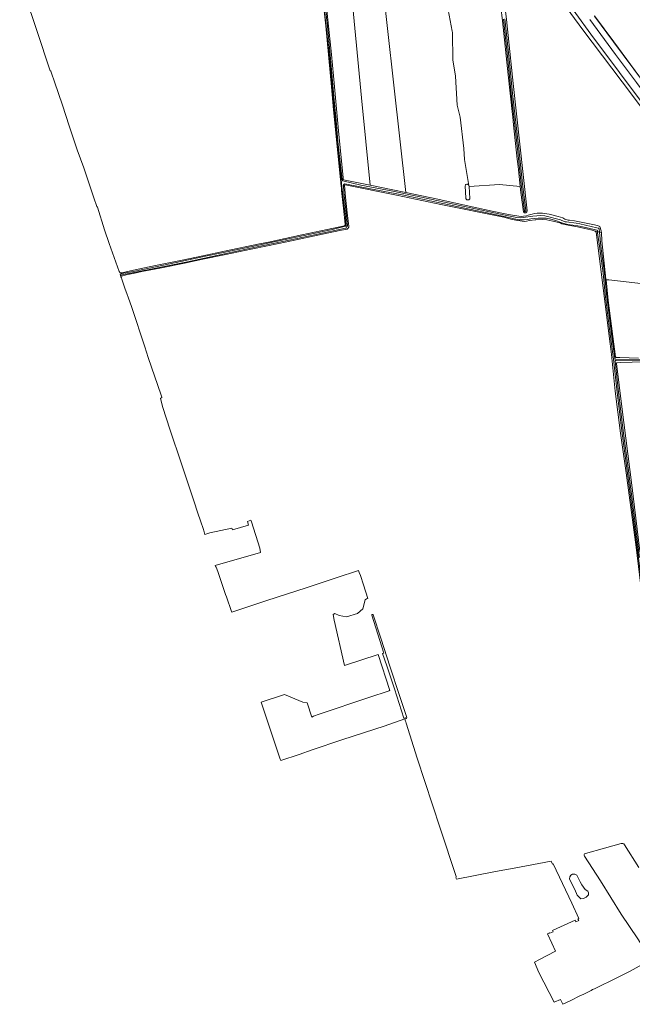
# Model space of a CAD drawing. Header units: metres. Extents: x 168032 to 180145, y 382923 to 399665.
# Tile 181 of 256: x 169827 to 170323, y 395920 to 396718. Entities that reach past the tile are written whole.
import ezdxf

# ---------------------------------------------------------------- set-up
doc = ezdxf.new("R2010")
doc.units = ezdxf.units.M
for name, color, linetype, lineweight in [('B-WE-GK-KADEMUUR-GV', 8, 'Continuous', 18), ('B-WE-GR-BOS_LOOF-GV', 8, 'Continuous', 18), ('B-WE-GR-BOUWLAND-GV', 8, 'Continuous', 18), ('B-WE-GR-GRAS-GV', 8, 'Continuous', 18), ('B-WE-GR-STRUIK-GV', 8, 'Continuous', 18), ('B-WE-GW-TALUD_KRUIN-G', 8, 'Continuous', 18), ('B-WE-OG-TERREIN_CULTUURSCHEIDING-GV', 8, 'Continuous', 18), ('B-WE-OG-WATER-GV', 8, 'Continuous', 18), ('B-WE-OG-WATER_GREPPEL-GV', 8, 'Continuous', 18), ('B-WE-OG-WATER_SLOOT-GV', 8, 'Continuous', 18), ('B-WE-VH-ONVERHARD-GV', 8, 'Continuous', 18)]:
    doc.layers.add(name, color=color, linetype=linetype, lineweight=lineweight)

msp = doc.modelspace()

# ---------------------------------------------------------------- linework, layer by layer
at = {"layer": 'B-WE-GK-KADEMUUR-GV', "flags": 128}
msp.add_lwpolyline([(170446.665, 396512.376), (170447.716, 396510.975), (170447.796, 396511.035), (170446.745, 396512.436), (170434.99, 396528.139), (170407.119, 396565.507), (170393.505, 396584.039), (170374.089, 396610.251), (170351.707, 396640.375), (170332.07, 396666.95), (170307.859, 396699.611), (170292.371, 396720.536), (170292.291, 396720.476), (170307.779, 396699.551), (170331.99, 396666.89), (170351.627, 396640.315), (170374.009, 396610.191), (170393.425, 396583.979), (170407.039, 396565.447), (170434.91, 396528.079)], close=True, dxfattribs=at)
at = {"layer": 'B-WE-GR-BOS_LOOF-GV', "flags": 128}
for points in [[(170110.648, 396583.507), (170103.652, 396654.18), (170089.106, 396803.977), (170066.655, 396807.754), (170067.378, 396801.967), (170079.124, 396689.269), (170080.733, 396672.177), (170084.962, 396627.514), (170088.657, 396589.414), (170088.799, 396588.332), (170088.825, 396588.195), (170088.927, 396587.997), (170089.092, 396587.848)], [(170406.817, 396385.345), (170435.787, 396389.201), (170499.436, 396396.975), (170466.002, 396442.865), (170457.89, 396442.804), (170457.802, 396441.641), (170456.968, 396440.925), (170456.23, 396440.681), (170450.253, 396440.563), (170426.611, 396440.431), (170387.357, 396440.46), (170331.903, 396440.424), (170313.721, 396439.827), (170310.641, 396439.737), (170310.447, 396439.694), (170310.285, 396439.579), (170310.18, 396439.41), (170310.149, 396439.25), (170314.342, 396404.18), (170322.665, 396340.537), (170328.904, 396287.221), (170369.768, 396300.614), (170421.838, 396317.68)]]:
    msp.add_lwpolyline(points, close=True, dxfattribs=at)
for points in [[(170115.001, 396797.65), (170139.497, 396577.706)], [(170568.092, 396323.616), (170561.881, 396332.182), (170515.231, 396394.706), (170495.031, 396421.78), (170437.705, 396499.958), (170381.313, 396577.76), (170322.369, 396657.333), (170282.94, 396709.385), (170260.409, 396739.939)], [(170234.692, 396561.808), (170232.742, 396577.703), (170232.209, 396582.559), (170215.291, 396584.014), (170190.68, 396582.325), (170191.33, 396572.855), (170191.197, 396572.512), (170190.992, 396572.207), (170190.727, 396571.953), (170190.413, 396571.762), (170190.065, 396571.644), (170189.7, 396571.603), (170189.335, 396571.643), (170188.987, 396571.76), (170188.672, 396571.949), (170188.406, 396572.202), (170188.2, 396572.507), (170188.065, 396572.848), (170188.007, 396573.211), (170188.006, 396573.336), (170187.514, 396582.752), (170187.556, 396583.105), (170187.675, 396583.44), (170187.867, 396583.74), (170188.12, 396583.989), (170188.422, 396584.176), (170188.759, 396584.291), (170189.112, 396584.327), (170189.465, 396584.284), (170189.799, 396584.164), (170190.098, 396583.972), (170190.347, 396583.718), (170190.533, 396583.415), (170190.622, 396583.179), (170186.934, 396604.2), (170186.538, 396613.328), (170183.495, 396638.596), (170180.981, 396648.385), (170179.791, 396671.801), (170177.409, 396684.898), (170177.153, 396706.597), (170177.145, 396707.255), (170176.96, 396708.227), (170173.705, 396725.379)], [(170221.076, 396717.682), (170226.327, 396665.921), (170231.855, 396616.691), (170237.794, 396562.877)], [(170139.497, 396577.706), (170165.488, 396572.185), (170188.246, 396566.97), (170209.332, 396562.588), (170222.605, 396559.763), (170230.948, 396558.39), (170233.03, 396558.271), (170234.756, 396558.35), (170237.213, 396558.672), (170238.617, 396559.189), (170241.721, 396560.183), (170243.67, 396560.576), (170245.874, 396560.769), (170250.167, 396560.834), (170255.65, 396559.97), (170262.927, 396558.25), (170266.613, 396557.012), (170268.359, 396555.92), (170270.892, 396555.309), (170272.055, 396555.221), (170276.054, 396554.559), (170291.007, 396551.629), (170294.618, 396550.996), (170296.583, 396550.008), (170297.784, 396546.468), (170297.813, 396546.026), (170297.86, 396545.312), (170298.313, 396538.391), (170301.603, 396507.532), (170301.68, 396506.81), (170303.842, 396506.795), (170362.532, 396500.01)]]:
    msp.add_lwpolyline(points, dxfattribs=at)
at = {"layer": 'B-WE-GR-BOS_LOOF-GV'}
msp.add_lwpolyline([(170237.794, 396562.877, -0.7056375), (170234.692, 396561.808)], format="xyb", dxfattribs=at)
at = {"layer": 'B-WE-GR-BOUWLAND-GV', "flags": 128}
for points in [[(169826.652, 396750.058), (169844.53, 396696.52), (169847.344, 396688.176), (169848.971, 396683.353), (169849.233, 396682.576), (169850.574, 396678.598), (169851.399, 396676.152), (169851.605, 396676.005), (169851.767, 396675.796), (169852.367, 396674.291), (169854.926, 396667.295), (169861.237, 396648.357), (169866.685, 396631.632), (169873.336, 396612.107), (169878.487, 396597.498), (169886.668, 396573.168), (169889.086, 396566.232), (169889.635, 396565.62), (169895.371, 396547.445), (169899.216, 396536.354), (169907.35, 396513.743), (169907.562, 396513.363), (169907.824, 396512.893), (169907.909, 396512.741), (169908.175, 396512.58), (169908.891, 396512.504), (169909.459, 396512.539), (169921.378, 396515.294), (169937.899, 396518.713), (169958.281, 396522.891), (169975.132, 396526.418), (169992.546, 396530.121), (170020.905, 396535.969), (170028.283, 396537.373), (170055.211, 396543.274), (170075.676, 396547.569), (170089.742, 396550.596), (170089.804, 396550.63), (170090.024, 396550.807), (170090.187, 396551.039), (170090.279, 396551.306), (170090.292, 396551.589), (170090.227, 396551.864), (170088.897, 396564.93), (170088.631, 396566.961), (170087.334, 396579.233), (170087.249, 396581.122), (170086.855, 396584.988), (170086.739, 396586.126), (170086.525, 396588.235), (170080.805, 396644.433), (170079.239, 396663.065), (170074.603, 396712.631), (170068.116, 396770.57)], [(170173.705, 396725.379), (170176.96, 396708.227), (170177.145, 396707.255), (170177.153, 396706.597), (170177.409, 396684.898), (170179.791, 396671.801), (170180.981, 396648.385), (170183.495, 396638.596), (170186.538, 396613.328), (170186.934, 396604.2), (170190.622, 396583.179), (170190.68, 396582.325), (170215.291, 396584.014), (170232.209, 396582.559), (170230.438, 396598.705), (170229.781, 396604.69), (170226.732, 396632.415), (170226.197, 396638.631), (170225.921, 396640.845), (170222.356, 396672.753), (170217.867, 396716.663), (170215.192, 396739.482)], [(170325.931, 396290.37), (170317.847, 396350.641), (170313.226, 396382.82), (170309.089, 396416.874), (170305.94, 396446.473), (170305.111, 396455.19), (170293.572, 396545.415), (170292.904, 396546.177), (170290.485, 396547.11), (170285.826, 396548.152), (170277.282, 396550.177), (170272.29, 396550.795), (170265.807, 396552.304), (170264.57, 396552.998), (170258.559, 396554.412), (170253.681, 396555.35), (170249.805, 396555.644), (170244.839, 396555.419), (170244.223, 396555.362), (170239.675, 396554.94), (170237.312, 396554.508), (170235.843, 396554.24), (170233.754, 396554.368), (170230.228, 396554.934), (170225.52, 396555.74), (170218.783, 396557.511), (170167.788, 396568.004), (170132.006, 396575.43), (170090.313, 396583.714), (170090.138, 396583.716), (170089.978, 396583.642), (170089.868, 396583.505), (170089.829, 396583.334), (170089.836, 396583.257), (170090.564, 396573.764), (170091.957, 396561.099), (170093.296, 396550.363), (170093.3, 396549.96), (170093.227, 396549.543), (170093.077, 396549.148), (170092.855, 396548.788), (170092.57, 396548.476), (170092.23, 396548.223), (170091.85, 396548.038), (170090.543, 396547.736), (170087.37, 396547.024), (170075.631, 396544.661), (170043.117, 396537.617), (170027.38, 396534.303), (170014.156, 396531.68), (169993.591, 396527.306), (169975.013, 396523.571), (169960.256, 396520.282), (169940.224, 396516.298), (169925.62, 396513.527), (169918.596, 396512.09), (169914.04, 396511.089), (169910.193, 396510.189), (169909.358, 396510.026), (169908.851, 396509.775), (169908.72, 396509.329), (169908.698, 396509.256), (169909.047, 396508.393), (169909.389, 396507.547), (169911.675, 396500.913), (169911.964, 396500.114), (169913.809, 396495.025), (169914.599, 396492.846), (169917.447, 396484.507), (169927.976, 396452.533), (169930.77, 396444.013), (169941.333, 396413.483), (169941.813, 396411.907), (169941.8, 396411.684), (169941.71, 396411.481), (169941.575, 396411.337), (169940.724, 396411.114), (169942.388, 396404.195), (169948.583, 396385.221), (169957.461, 396358.729), (169967.966, 396327.199), (169970.824, 396318.64), (169973.353, 396311.042), (169975.206, 396305.475), (169976.102, 396302.783), (169976.68, 396300.786), (169980.714, 396302.037), (169998.479, 396305.933), (169998.931, 396304.448), (170012.008, 396308.16), (170011.075, 396311.093), (170013.953, 396312.329), (170014.477, 396310.875), (170021.147, 396289.608), (170021.856, 396286.056), (169984.962, 396275.646), (169985.372, 396274.506), (169985.434, 396274.491), (169985.94, 396274.137), (169987.166, 396270.633), (169993.502, 396252.076), (169994.084, 396250.288), (169998.354, 396238.418), (169998.557, 396237.853), (170026.972, 396247.185), (170058.659, 396257.593), (170076.617, 396263.507), (170082.963, 396265.598), (170101.024, 396271.546), (170101.675, 396269.975), (170102.758, 396267.36), (170105.117, 396259.888), (170108.571, 396248.951), (170107.712, 396248.469), (170106.443, 396247.757), (170104.591, 396240.481), (170100.412, 396236.776), (170091.453, 396234.159), (170085.439, 396235.09), (170081.837, 396236.777), (170080.514, 396235.983), (170081.449, 396231.236), (170089.709, 396194.61), (170117.062, 396203.665), (170126.461, 396174.517), (170125.905, 396174.325), (170125.953, 396174.182), (170109.495, 396168.653), (170069.306, 396155.152), (170064.566, 396153.56), (170063.228, 396152.662), (170059.623, 396164.477), (170055.985, 396164.89), (170041.206, 396171.126), (170022.326, 396164.867), (170037.689, 396118.655), (170038.071, 396117.622), (170053.136, 396122.676), (170063.695, 396126.416), (170087.674, 396134.357), (170105.91, 396140.415), (170121.833, 396145.608), (170138.601, 396151.497), (170139.14, 396149.548), (170139.331, 396149.054), (170139.679, 396147.932), (170148.67, 396119.637), (170167.32, 396062.934), (170180.226, 396023.88)], [(170362.532, 396500.01), (170303.842, 396506.795), (170301.68, 396506.81), (170303.455, 396490.168), (170307.927, 396454.922), (170309.099, 396446.616), (170309.423, 396444.394), (170309.556, 396444.22), (170309.742, 396444.105), (170309.957, 396444.064), (170309.993, 396444.065), (170312.926, 396443.901), (170327.965, 396443.576)], [(170138.975, 396152.263), (170137.927, 396151.876), (170130.302, 396175.844), (170124.143, 396194.446), (170120.686, 396204.26), (170121.743, 396204.646), (170111.852, 396235.251)], [(170112.991, 396235.71), (170119.323, 396216.746), (170126.855, 396193.383), (170134.102, 396171.144)], [(170134.102, 396171.144), (170140.249, 396152.502)], [(170284.936, 396042.417), (170300.414, 396046.722), (170313.905, 396050.474), (170314.785, 396050.589)], [(170316.626, 396049.526), (170328.315, 396031.08)], [(170336.93, 395957.563), (170333.576, 395963.625), (170327.34, 395973.212), (170313.983, 395993.265), (170297.194, 396020.292), (170284.146, 396040.129)], [(170180.093, 396022.593), (170180.275, 396022.148), (170180.502, 396021.595), (170211.963, 396027.802), (170227.298, 396030.519), (170257.304, 396036.081), (170258.24, 396033.826), (170258.8, 396034.089), (170273.803, 396002.124), (170279.534, 395989.912), (170278.844, 395989.588), (170279.544, 395988.042), (170277.288, 395987.055), (170276.622, 395988.545), (170264.734, 395982.965), (170258.343, 395979.966), (170258.797, 395978.998), (170256.014, 395977.77), (170255.824, 395978.178), (170254.105, 395977.255), (170257.81, 395969.821), (170260.666, 395963.301), (170247.637, 395956.538), (170243.56, 395954.328), (170247.079, 395945.99), (170259.578, 395921.95), (170264.746, 395924.122), (170266.6, 395920.304)], [(170266.6, 395920.304), (170272.598, 395923.18), (170281.033, 395927.391), (170283.049, 395928.343), (170289.497, 395931.543), (170290.57, 395932.244), (170292.389, 395932.932), (170297.165, 395935.372), (170306.18, 395939.626), (170321.167, 395947.272), (170328.519, 395951.077), (170333.151, 395953.474), (170333.367, 395953.595), (170336.199, 395955.184), (170336.23, 395955.202), (170336.69, 395955.815), (170336.705, 395955.882)]]:
    msp.add_lwpolyline(points, dxfattribs=at)
at = {"layer": 'B-WE-GR-BOUWLAND-GV'}
for points in [[(170111.852, 396235.251, -0.7910175), (170112.991, 396235.71)], [(170140.249, 396152.502, -0.8862139), (170138.975, 396152.263)], [(170314.785, 396050.589, -0.0415592), (170315.222, 396050.485)], [(170315.222, 396050.485, -0.1469745), (170316.626, 396049.526)], [(170284.146, 396040.129, -0.5586652), (170284.936, 396042.417)], [(170180.226, 396023.88, -0.2214093), (170180.093, 396022.593)]]:
    msp.add_lwpolyline(points, format="xyb", dxfattribs=at)
at = {"layer": 'B-WE-GR-BOUWLAND-GV', "flags": 128}
msp.add_lwpolyline([(170278.02, 396024.823), (170280.8, 396019.534), (170282.067, 396016.92), (170284.848, 396013.25), (170286.789, 396012.01), (170287.458, 396010.457), (170287.494, 396008.839), (170285.67, 396007.041), (170283.476, 396006.083), (170281.095, 396005.677), (170278.249, 396008.781), (170276.266, 396013.307), (170272.989, 396019.515), (170272.084, 396021.993), (170272.434, 396023.583), (170273.224, 396024.872), (170274.538, 396025.656), (170276.254, 396025.719)], close=True, dxfattribs=at)
at = {"layer": 'B-WE-GR-GRAS-GV', "flags": 128}
msp.add_lwpolyline([(170114.915, 396798.475), (170089.106, 396803.977), (170103.652, 396654.18), (170110.648, 396583.507), (170129.041, 396579.803), (170139.497, 396577.706), (170115.001, 396797.65)], close=True, dxfattribs=at)
at = {"layer": 'B-WE-GR-STRUIK-GV', "flags": 128}
for points in [[(170288.577, 396717.736), (170309.333, 396689.265), (170326.304, 396666.673)], [(170331.99, 396666.89), (170307.779, 396699.551), (170292.291, 396720.476)]]:
    msp.add_lwpolyline(points, dxfattribs=at)
at = {"layer": 'B-WE-GW-TALUD_KRUIN-G', "flags": 128}
msp.add_lwpolyline([(170288.577, 396717.736), (170309.333, 396689.265), (170326.304, 396666.673), (170329.272, 396662.722), (170348.069, 396638.555), (170371.414, 396605.786), (170399.685, 396567.473), (170429.38, 396527.031), (170455.368, 396491.5), (170476.634, 396462.694), (170493.254, 396439.1), (170506.593, 396419.565)], dxfattribs=at)
at = {"layer": 'B-WE-OG-TERREIN_CULTUURSCHEIDING-GV', "flags": 128}
for points in [[(170265.005, 396739.489), (170289.453, 396705.696), (170383.153, 396580.673)], [(170326.304, 396666.673), (170309.333, 396689.265), (170288.577, 396717.736)]]:
    msp.add_lwpolyline(points, dxfattribs=at)
at = {"layer": 'B-WE-OG-WATER-GV', "flags": 128}
msp.add_lwpolyline([(170292.371, 396720.536), (170307.859, 396699.611), (170332.07, 396666.95)], dxfattribs=at)
at = {"layer": 'B-WE-OG-WATER_GREPPEL-GV', "flags": 128}
msp.add_lwpolyline([(170190.68, 396582.325), (170190.622, 396583.179), (170190.533, 396583.415), (170190.347, 396583.718), (170190.098, 396583.972), (170189.799, 396584.164), (170189.465, 396584.284), (170189.112, 396584.327), (170188.759, 396584.291), (170188.422, 396584.176), (170188.12, 396583.989), (170187.867, 396583.74), (170187.675, 396583.44), (170187.556, 396583.105), (170187.514, 396582.752), (170188.006, 396573.336), (170188.007, 396573.211), (170188.065, 396572.848), (170188.2, 396572.507), (170188.406, 396572.202), (170188.672, 396571.949), (170188.987, 396571.76), (170189.335, 396571.643), (170189.7, 396571.603), (170190.065, 396571.644), (170190.413, 396571.762), (170190.727, 396571.953), (170190.992, 396572.207), (170191.197, 396572.512), (170191.33, 396572.855)], close=True, dxfattribs=at)
at = {"layer": 'B-WE-OG-WATER_SLOOT-GV', "flags": 128}
for points in [[(170084.962, 396627.514), (170080.733, 396672.177), (170079.124, 396689.269), (170067.378, 396801.967), (170066.655, 396807.754)], [(170068.116, 396770.57), (170074.603, 396712.631), (170079.239, 396663.065), (170080.805, 396644.433), (170086.525, 396588.235), (170086.962, 396588.169), (170085.951, 396597.236), (170083.657, 396618.705), (170082.171, 396635.946), (170080.258, 396655.302), (170078.696, 396673.958), (170077.177, 396691.546), (170075.052, 396712.103), (170072.612, 396733.144)], [(170237.794, 396562.877), (170231.855, 396616.691), (170226.327, 396665.921), (170221.076, 396717.682), (170215.79, 396759.425)], [(170215.192, 396739.482), (170217.867, 396716.663), (170222.356, 396672.753), (170225.921, 396640.845), (170226.197, 396638.631), (170226.732, 396632.415), (170229.781, 396604.69), (170230.438, 396598.705), (170232.209, 396582.559), (170232.742, 396577.703), (170234.692, 396561.808)], [(170072.612, 396733.144), (170075.052, 396712.103), (170077.177, 396691.546), (170078.696, 396673.958), (170080.258, 396655.302), (170082.171, 396635.946), (170083.657, 396618.705), (170085.951, 396597.236), (170086.962, 396588.169), (170087.996, 396588.013), (170086.786, 396597.332), (170084.494, 396618.786), (170083.008, 396636.023), (170081.095, 396655.379), (170079.533, 396674.029), (170078.014, 396691.625), (170075.888, 396712.194), (170073.447, 396733.24)], [(170073.447, 396733.24), (170075.888, 396712.194), (170078.014, 396691.625), (170079.533, 396674.029), (170081.095, 396655.379), (170083.008, 396636.023), (170084.494, 396618.786), (170086.786, 396597.332), (170087.996, 396588.013), (170089.092, 396587.848), (170088.927, 396587.997), (170088.825, 396588.195), (170088.799, 396588.332), (170088.657, 396589.414), (170084.962, 396627.514)], [(170219.764, 396718.108), (170223.115, 396685.42), (170225.966, 396657.757), (170231, 396612.97), (170234.054, 396584.498), (170236.584, 396562.738), (170236.533, 396562.531), (170236.411, 396562.357), (170236.233, 396562.239), (170236.024, 396562.194), (170235.814, 396562.229), (170235.631, 396562.338), (170235.5, 396562.506), (170235.46, 396562.608), (170232.929, 396584.372), (170229.875, 396612.847), (170224.841, 396657.635), (170221.989, 396685.304), (170218.638, 396717.986)], [(170218.638, 396717.986), (170221.989, 396685.304), (170224.841, 396657.635), (170229.875, 396612.847), (170232.929, 396584.372), (170235.46, 396562.608), (170235.5, 396562.506), (170235.631, 396562.338), (170235.814, 396562.229), (170236.024, 396562.194), (170236.233, 396562.239), (170236.411, 396562.357), (170236.533, 396562.531), (170236.584, 396562.738), (170234.054, 396584.498), (170231, 396612.97), (170225.966, 396657.757), (170223.115, 396685.42), (170219.764, 396718.108)], [(170334.117, 396230.616), (170330.97, 396256.842), (170327.957, 396281.873), (170318.464, 396354.369), (170314.346, 396384.51), (170310.627, 396415.913), (170307.701, 396442.694), (170304.673, 396465.022), (170300.953, 396495.293), (170299.199, 396512.2), (170296.242, 396534.054), (170294.791, 396545.069), (170294.759, 396545.586), (170294.742, 396545.856), (170292.904, 396546.177), (170293.572, 396545.415), (170305.111, 396455.19), (170305.94, 396446.473), (170309.089, 396416.874), (170313.226, 396382.82), (170317.847, 396350.641), (170325.931, 396290.37), (170328.839, 396268.119), (170333.401, 396230.383)], [(170296.226, 396545.597), (170295.599, 396545.707), (170294.742, 396545.856), (170294.759, 396545.586), (170294.791, 396545.069), (170296.242, 396534.054), (170299.199, 396512.2), (170300.953, 396495.293), (170304.673, 396465.022), (170307.701, 396442.694), (170310.627, 396415.913), (170314.346, 396384.51), (170318.464, 396354.369), (170327.957, 396281.873), (170330.97, 396256.842), (170334.117, 396230.616)], [(170297.86, 396545.312), (170296.226, 396545.597), (170296.228, 396545.53), (170297.348, 396534.201), (170300.307, 396512.332), (170302.062, 396495.418), (170305.78, 396465.165), (170308.772, 396443.105), (170308.835, 396443.003), (170309.036, 396442.785), (170309.288, 396442.629), (170309.572, 396442.546), (170347.09, 396442.188)], [(170347.09, 396442.188), (170309.572, 396442.546), (170309.288, 396442.629), (170309.036, 396442.785), (170308.835, 396443.003), (170308.772, 396443.105), (170305.78, 396465.165), (170302.062, 396495.418), (170300.307, 396512.332), (170297.348, 396534.201), (170296.228, 396545.53), (170296.226, 396545.597)], [(170327.965, 396443.576), (170312.926, 396443.901), (170309.993, 396444.065), (170309.957, 396444.064), (170309.742, 396444.105), (170309.556, 396444.22), (170309.423, 396444.394), (170309.099, 396446.616), (170307.927, 396454.922), (170303.455, 396490.168), (170301.68, 396506.81), (170301.603, 396507.532), (170298.313, 396538.391), (170297.86, 396545.312)], [(170347.087, 396441.31), (170309.77, 396441.667), (170309.53, 396441.632), (170309.314, 396441.522), (170309.145, 396441.347), (170309.041, 396441.128), (170309.013, 396440.96), (170311.745, 396416.043), (170315.462, 396384.653), (170319.579, 396354.522), (170328.641, 396281.973)], [(170328.641, 396281.973), (170319.579, 396354.522), (170315.462, 396384.653), (170311.745, 396416.043), (170309.013, 396440.96), (170309.041, 396441.128), (170309.145, 396441.347), (170309.314, 396441.522), (170309.53, 396441.632), (170309.77, 396441.667), (170347.087, 396441.31)], [(170328.904, 396287.221), (170322.665, 396340.537), (170314.342, 396404.18), (170310.149, 396439.25), (170310.18, 396439.41), (170310.285, 396439.579), (170310.447, 396439.694), (170310.641, 396439.737), (170313.721, 396439.827), (170331.903, 396440.424)]]:
    msp.add_lwpolyline(points, dxfattribs=at)
for points in [[(170296.219, 396545.796), (170296.15, 396547.863), (170296.044, 396548.15), (170295.868, 396548.4), (170295.634, 396548.596), (170295.357, 396548.725), (170295.199, 396548.763), (170294.084, 396549.087), (170280.408, 396552.25), (170277.506, 396552.74), (170269.697, 396553.78), (170268.6, 396553.953), (170267.827, 396554.238), (170264.856, 396555.392), (170252.11, 396558.768), (170248.943, 396558.918), (170242.397, 396558.423), (170234.394, 396557.288), (170232.039, 396557.077), (170229.458, 396557.452), (170219.924, 396559.166), (170195.8, 396564.48), (170183.219, 396566.939), (170152.02, 396573.827), (170128.837, 396578.677), (170103.057, 396583.608), (170088.353, 396587.069), (170088.267, 396587.086), (170088.146, 396587.174), (170088.087, 396587.31), (170087.996, 396588.013), (170086.962, 396588.169), (170087.625, 396582.219), (170089.011, 396570.82), (170090.532, 396558.005), (170091.15, 396551.169), (170091.15, 396551.155), (170091.123, 396550.87), (170091.019, 396550.604), (170090.845, 396550.377), (170090.615, 396550.207), (170078.821, 396547.462), (170020.193, 396535.035), (169990.465, 396528.698), (169977.076, 396525.962), (169953.448, 396520.886), (169919.963, 396513.976), (169909.775, 396511.915), (169908.087, 396511.534), (169908.364, 396510.568), (169909.431, 396510.828), (169934.197, 396515.838), (169962.709, 396521.508), (170012.513, 396532.178), (170045.008, 396539.026), (170065.467, 396543.404), (170090.519, 396548.601), (170091.073, 396548.851), (170091.493, 396549.281), (170092.053, 396550.227), (170092.153, 396550.586), (170092.175, 396550.958), (170092.157, 396551.13), (170091.019, 396561.259), (170089.242, 396577.55), (170089.086, 396583.876), (170089.118, 396584.104), (170089.224, 396584.308), (170089.394, 396584.464), (170089.607, 396584.552), (170089.768, 396584.568), (170091.416, 396584.325), (170110.932, 396580.568), (170136.406, 396575.605), (170180.736, 396566.16), (170219.279, 396558.231), (170227.232, 396556.28), (170231.012, 396555.548), (170233.028, 396555.411), (170235.388, 396555.536), (170237.969, 396555.866), (170240.786, 396556.207), (170246.761, 396556.929), (170250.182, 396556.93), (170253.09, 396556.806), (170255.865, 396556.247), (170261.09, 396554.888), (170265.134, 396553.254), (170266.738, 396552.706), (170270.641, 396551.732), (170278.668, 396550.492), (170286.324, 396549.067), (170294.143, 396547.088), (170294.353, 396547.037), (170294.532, 396546.914), (170294.654, 396546.735), (170294.697, 396546.587), (170294.742, 396545.856), (170295.599, 396545.707), (170296.226, 396545.597)], [(170296.226, 396545.597), (170297.86, 396545.312), (170297.813, 396546.026), (170297.784, 396546.468), (170296.583, 396550.008), (170294.618, 396550.996), (170291.007, 396551.629), (170276.054, 396554.559), (170272.055, 396555.221), (170270.892, 396555.309), (170268.359, 396555.92), (170266.613, 396557.012), (170262.927, 396558.25), (170255.65, 396559.97), (170250.167, 396560.834), (170245.874, 396560.769), (170243.67, 396560.576), (170241.721, 396560.183), (170238.617, 396559.189), (170237.213, 396558.672), (170234.756, 396558.35), (170233.03, 396558.271), (170230.948, 396558.39), (170222.605, 396559.763), (170209.332, 396562.588), (170188.246, 396566.97), (170165.488, 396572.185), (170139.497, 396577.706), (170129.041, 396579.803), (170110.648, 396583.507), (170089.092, 396587.848), (170087.996, 396588.013), (170088.087, 396587.31), (170088.146, 396587.174), (170088.267, 396587.086), (170088.353, 396587.069), (170103.057, 396583.608), (170128.837, 396578.677), (170152.02, 396573.827), (170183.219, 396566.939), (170195.8, 396564.48), (170219.924, 396559.166), (170229.458, 396557.452), (170232.039, 396557.077), (170234.394, 396557.288), (170242.397, 396558.423), (170248.943, 396558.918), (170252.11, 396558.768), (170264.856, 396555.392), (170267.827, 396554.238), (170268.6, 396553.953), (170269.697, 396553.78), (170277.506, 396552.74), (170280.408, 396552.25), (170294.084, 396549.087), (170295.199, 396548.763), (170295.357, 396548.725), (170295.634, 396548.596), (170295.868, 396548.4), (170296.044, 396548.15), (170296.15, 396547.863), (170296.219, 396545.796)], [(170292.904, 396546.177), (170294.742, 396545.856), (170294.697, 396546.587), (170294.654, 396546.735), (170294.532, 396546.914), (170294.353, 396547.037), (170294.143, 396547.088), (170286.324, 396549.067), (170278.668, 396550.492), (170270.641, 396551.732), (170266.738, 396552.706), (170265.134, 396553.254), (170261.09, 396554.888), (170255.865, 396556.247), (170253.09, 396556.806), (170250.182, 396556.93), (170246.761, 396556.929), (170240.786, 396556.207), (170237.969, 396555.866), (170235.388, 396555.536), (170233.028, 396555.411), (170231.012, 396555.548), (170227.232, 396556.28), (170219.279, 396558.231), (170180.736, 396566.16), (170136.406, 396575.605), (170110.932, 396580.568), (170091.416, 396584.325), (170089.768, 396584.568), (170089.607, 396584.552), (170089.394, 396584.464), (170089.224, 396584.308), (170089.118, 396584.104), (170089.086, 396583.876), (170089.242, 396577.55), (170091.019, 396561.259), (170092.157, 396551.13), (170092.175, 396550.958), (170092.153, 396550.586), (170092.053, 396550.227), (170091.493, 396549.281), (170091.073, 396548.851), (170090.519, 396548.601), (170065.467, 396543.404), (170045.008, 396539.026), (170012.513, 396532.178), (169962.709, 396521.508), (169934.197, 396515.838), (169909.431, 396510.828), (169908.364, 396510.568), (169908.72, 396509.329), (169908.851, 396509.775), (169909.358, 396510.026), (169910.193, 396510.189), (169914.04, 396511.089), (169918.596, 396512.09), (169925.62, 396513.527), (169940.224, 396516.298), (169960.256, 396520.282), (169975.013, 396523.571), (169993.591, 396527.306), (170014.156, 396531.68), (170027.38, 396534.303), (170043.117, 396537.617), (170075.631, 396544.661), (170087.37, 396547.024), (170090.543, 396547.736), (170091.85, 396548.038), (170092.23, 396548.223), (170092.57, 396548.476), (170092.855, 396548.788), (170093.077, 396549.148), (170093.227, 396549.543), (170093.3, 396549.96), (170093.296, 396550.363), (170091.957, 396561.099), (170090.564, 396573.764), (170089.836, 396583.257), (170089.829, 396583.334), (170089.868, 396583.505), (170089.978, 396583.642), (170090.138, 396583.716), (170090.313, 396583.714), (170132.006, 396575.43), (170167.788, 396568.004), (170218.783, 396557.511), (170225.52, 396555.74), (170230.228, 396554.934), (170233.754, 396554.368), (170235.843, 396554.24), (170237.312, 396554.508), (170239.675, 396554.94), (170244.223, 396555.362), (170244.839, 396555.419), (170249.805, 396555.644), (170253.681, 396555.35), (170258.559, 396554.412), (170264.57, 396552.998), (170265.807, 396552.304), (170272.29, 396550.795), (170277.282, 396550.177), (170285.826, 396548.152), (170290.485, 396547.11)]]:
    msp.add_lwpolyline(points, close=True, dxfattribs=at)
at = {"layer": 'B-WE-OG-WATER_SLOOT-GV'}
msp.add_lwpolyline([(170234.692, 396561.808, 0.7056375), (170237.794, 396562.877)], format="xyb", dxfattribs=at)
at = {"layer": 'B-WE-VH-ONVERHARD-GV', "flags": 128}
for points in [[(170260.409, 396739.939), (170282.94, 396709.385), (170322.369, 396657.333), (170381.313, 396577.76), (170437.705, 396499.958), (170495.031, 396421.78), (170515.231, 396394.706), (170561.881, 396332.182), (170568.092, 396323.616)], [(170383.153, 396580.673), (170289.453, 396705.696), (170265.005, 396739.489)]]:
    msp.add_lwpolyline(points, dxfattribs=at)

doc.saveas('drawing.dxf')
